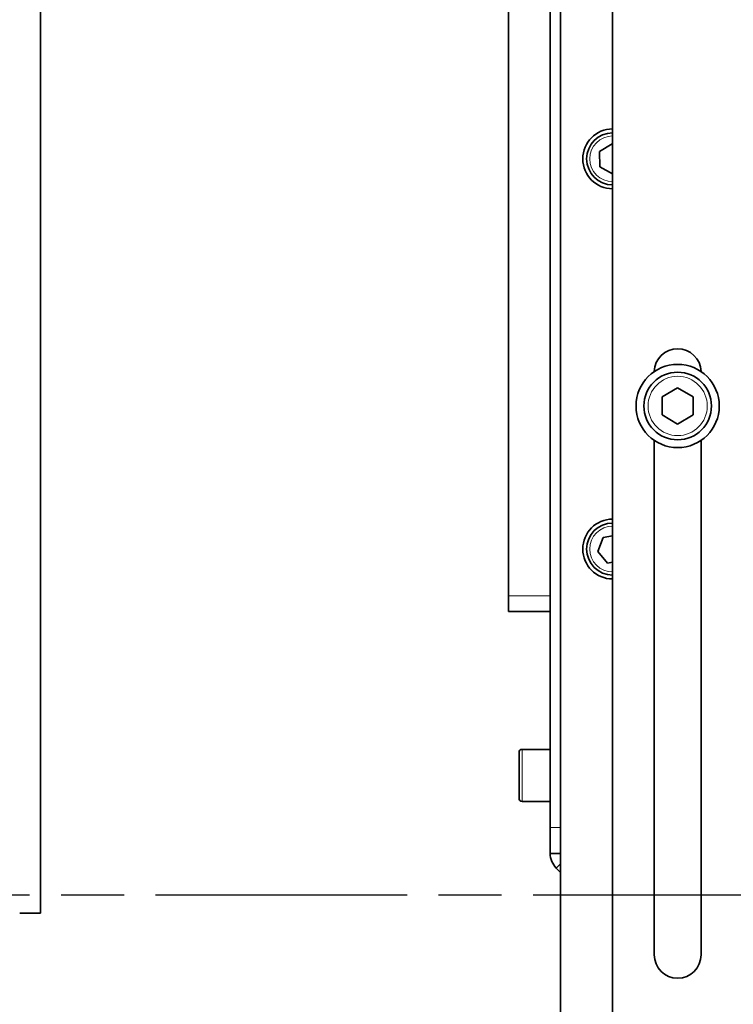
# Model space of a CAD drawing. Header units: millimetres. Extents: x 0 to 7128, y 0 to 5040.
# Tile 77 of 215: x 1573 to 1710, y 1440 to 1629. Entities that reach past the tile are written whole.
import ezdxf

# ---------------------------------------------------------------- set-up
doc = ezdxf.new("R2010")
doc.units = ezdxf.units.MM
doc.header["$LTSCALE"] = 12
doc.linetypes.add('CHAIN', pattern=[0.3543, 0.2362, -0.0295, 0.0591, -0.0295])
doc.linetypes.add('DOUBLE_DASH_CHAIN', pattern=[1.2403, 0.6614, -0.0827, 0.1654, -0.0827, 0.1654, -0.0827])
doc.layers.add('Piano di lavoro(ISO)', color=7, linetype='DOUBLE_DASH_CHAIN', lineweight=25)
doc.layers.add('Spigoli visibili(ISO)', color=7, linetype='Continuous', lineweight=35)
doc.layers.add('Quote(ISO)', color=7, linetype='Continuous', lineweight=25, true_color=0x80ff00)
doc.layers.add('Spigoli tangenti visibili(ISO)', color=7, linetype='Continuous', lineweight=15, true_color=0x00803f)
doc.styles.add('Corrente-BSI', font='arial.ttf')
doc.dimstyles.new('DEFAULT-ISO', dxfattribs={"dimscale": 12, "dimtxt": 3.5, "dimasz": 2.5, "dimexe": 1, "dimexo": 1, "dimgap": 0.762, "dimtad": 1, "dimtoh": 1, "dimrnd": 1e-08, "dimtxsty": 'Corrente-BSI', "dimcen": 0.09, "dimdle": 10, "dimclrd": 7, "dimclre": 7, "dimclrt": 7, "dimazin": 2, "dimtfac": 0.571429, "dimtmove": 0, "dimatfit": 3, "dimfxl": 1, "dimtolj": 1, "dimlwd": 5, "dimlwe": 5, "dimarcsym": 0})

# ---------------------------------------------------------------- blocks, each defined once
blk = doc.blocks.new('*D33')
at = {"layer": 'Defpoints', "color": 0, "linetype": 'Continuous', "transparency": 16777216}
for p in [(1274.72, 2497.15), (1576.72, 2497.15), (1682.72, 1257.65)]:
    blk.add_point(p, dxfattribs=at)
at = {"layer": 'Quote(ISO)', "color": 7, "linetype": 'Continuous', "lineweight": 5, "transparency": 16777216}
for p, q in [((1564.72, 2497.15), (1262.72, 2497.15)), ((1274.72, 1287.65), (1274.72, 2467.15)), ((1670.72, 1257.65), (1262.72, 1257.65))]:
    blk.add_line(p, q, dxfattribs=at)
at = {"layer": 'Quote(ISO)', "color": 7, "linetype": 'Continuous', "transparency": 16777216}
for points in [[(1269.72, 2467.15), (1279.72, 2467.15), (1274.72, 2497.15)], [(1269.72, 1287.65), (1279.72, 1287.65), (1274.72, 1257.65)]]:
    blk.add_solid(points, dxfattribs=at)
at = {"layer": 'Quote(ISO)', "color": 7, "linetype": 'Continuous', "lineweight": 9, "transparency": 16777216, "insert": (1222.66, 1816.62), "char_height": 42, "attachment_point": 1, "rotation": 90, "style": 'Corrente-BSI'}
blk.add_mtext('\\A1;1239', dxfattribs=at)
blk = doc.blocks.new('*D51')
at = {"layer": 'Defpoints', "color": 0, "linetype": 'Continuous', "transparency": 16777216}
for p in [(1137.09, 2695.1), (1650.22, 2695.1), (1682.72, 1257.65)]:
    blk.add_point(p, dxfattribs=at)
at = {"layer": 'Quote(ISO)', "color": 7, "linetype": 'Continuous', "lineweight": 5, "transparency": 16777216}
for p, q in [((1638.22, 2695.1), (1125.09, 2695.1)), ((1137.09, 1287.65), (1137.09, 2665.1)), ((1670.72, 1257.65), (1125.09, 1257.65))]:
    blk.add_line(p, q, dxfattribs=at)
at = {"layer": 'Quote(ISO)', "color": 7, "linetype": 'Continuous', "transparency": 16777216}
for points in [[(1132.09, 2665.1), (1142.09, 2665.1), (1137.09, 2695.1)], [(1132.09, 1287.65), (1142.09, 1287.65), (1137.09, 1257.65)]]:
    blk.add_solid(points, dxfattribs=at)
at = {"layer": 'Quote(ISO)', "color": 7, "linetype": 'Continuous', "lineweight": 9, "transparency": 16777216, "insert": (1085.03, 1915.64), "char_height": 42, "attachment_point": 1, "rotation": 90, "style": 'Corrente-BSI'}
blk.add_mtext('\\A1;1437', dxfattribs=at)

msp = doc.modelspace()

# ---------------------------------------------------------------- linework, layer by layer
at = {"layer": 'Piano di lavoro(ISO)', "linetype": 'CHAIN', "ltscale": 17.075924}
msp.add_line((2155.422, 1460.651), (1311.203, 1460.651), dxfattribs=at)
at = {"layer": 'Spigoli tangenti visibili(ISO)'}
for p, q in [((1674.721, 1518.151), (1666.721, 1518.151)), ((1669.321, 1488.651), (1669.321, 1478.651)), ((1676.721, 1473.651), (1674.721, 1473.651)), ((1676.721, 1466.651), (1675.893, 1465.823))]:
    msp.add_line(p, q, dxfattribs=at)
msp.add_circle((1699.221, 1554.651), 5.7, dxfattribs=at)
for centre in [(1686.721, 1602.151), (1686.721, 1527.151)]:
    msp.add_arc(centre, 4.4, 90, 270, dxfattribs=at)
at = {"layer": 'Spigoli visibili(ISO)'}
for p, q in [((1576.721, 1897.151), (1576.721, 1457.151)), ((1674.721, 1897.151), (1674.721, 1473.651)), ((1676.721, 1282.651), (1676.721, 1897.151)), ((1676.721, 1473.651), (1676.721, 1897.151)), ((1686.721, 1434.636), (1686.721, 1780.151)), ((1666.721, 1632.151), (1666.721, 1518.151)), ((1684.188, 1603.536), (1686.654, 1605.037)), ((1686.654, 1605.037), (1686.721, 1605)), ((1684.255, 1600.65), (1684.188, 1603.536)), ((1686.721, 1599.302), (1684.255, 1600.65)), ((1696.221, 1556.383), (1699.221, 1558.115)), ((1699.221, 1558.115), (1702.221, 1556.383)), ((1696.221, 1552.919), (1696.221, 1556.383)), ((1702.221, 1556.383), (1702.221, 1552.919)), ((1699.221, 1551.187), (1696.221, 1552.919)), ((1702.221, 1552.919), (1699.221, 1551.187)), ((1694.721, 1449.151), (1694.721, 1548.037)), ((1703.721, 1548.037), (1703.721, 1449.151)), ((1683.875, 1526.669), (1684.881, 1529.375)), ((1684.881, 1529.375), (1686.721, 1529.687)), ((1685.716, 1524.445), (1683.875, 1526.669)), ((1686.721, 1524.615), (1685.716, 1524.445)), ((1666.721, 1515.151), (1666.721, 1518.151)), ((1666.721, 1515.151), (1674.721, 1515.151)), ((1668.721, 1479.251), (1668.721, 1488.051)), ((1669.321, 1488.651), (1674.721, 1488.651)), ((1669.321, 1478.651), (1674.721, 1478.651)), ((1674.721, 1468.651), (1674.721, 1473.651)), ((1674.721, 1468.651), (1676.721, 1468.651)), ((1675.893, 1465.823), (1676.721, 1464.994)), ((1572.721, 1457.151), (1576.721, 1457.151))]:
    msp.add_line(p, q, dxfattribs=at)
for radius in [8, 6.5]:
    msp.add_circle((1699.221, 1554.651), radius, dxfattribs=at)
for centre, radius, start, end in [((1686.721, 1602.151), 5.75, 90, 270), ((1686.721, 1602.151), 5, 90, 270), ((1699.221, 1561.151), 4.5, 1.46928, 178.53072), ((1686.721, 1527.151), 5.75, 90, 270), ((1686.721, 1527.151), 5, 90, 270), ((1669.321, 1488.051), 0.6, 90, 180), ((1669.321, 1479.251), 0.6, 180, 270), ((1678.721, 1468.651), 4, 180, 225), ((1699.221, 1449.151), 4.5, 180, 0)]:
    msp.add_arc(centre, radius, start, end, dxfattribs=at)

# ---------------------------------------------------------------- dimensions: what is measured, and where the dimension line sits
at = {"layer": 'Quote(ISO)', "color": 7, "linetype": 'Continuous', "lineweight": 9}
for base, p1, p2, override, picture, middle in [((1137.086, 2695.097), (1682.721, 1257.651), (1650.221, 2695.097), {"dimtoh": 0, "dimdec": 0, "dimtdec": 0, "dimtofl": 0, "dimatfit": 1}, '*D51', (1137.086, 1976.374)), ((1274.721166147, 2497.150990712), (1682.721166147, 1257.650990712), (1576.721166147, 2497.150990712), {"dimgap": 0.762, "dimtoh": 0, "dimdec": 0, "dimtol": 0, "dimlim": 0, "dimtp": 0, "dimtm": 0, "dimtdec": 0, "dimtofl": 0, "dimatfit": 1}, '*D33', (1274.721166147, 1877.400990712))]:
    dim = msp.add_linear_dim(base=base, p1=p1, p2=p2, angle=270, dimstyle='DEFAULT-ISO', override=override, dxfattribs=at)
    dim.commit()
    dim.dimension.update_dxf_attribs({"geometry": picture, "text_midpoint": middle, "dimtype": 160})

doc.saveas('drawing.dxf')
